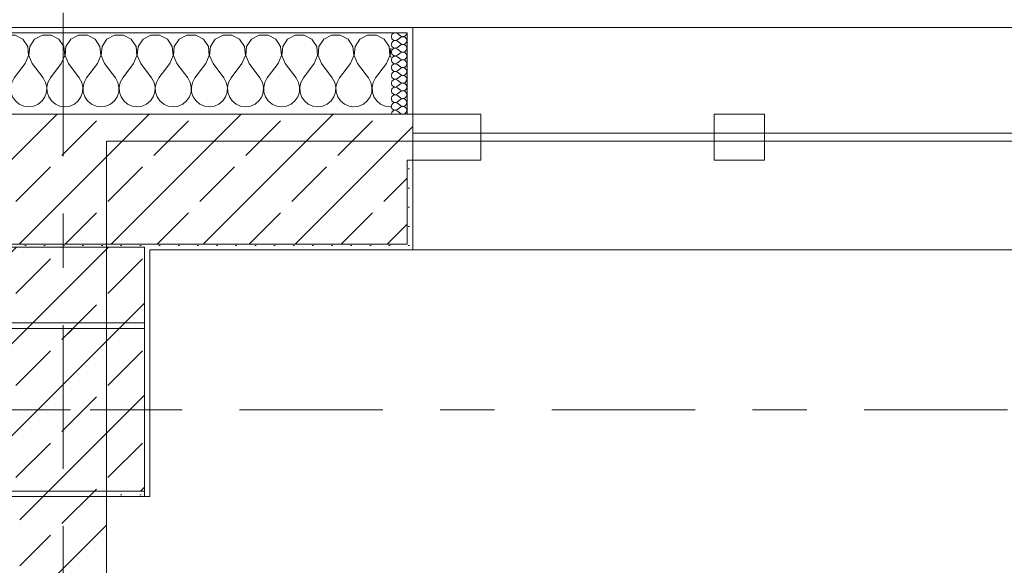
# Model space of a CAD drawing. Header units: metres. Extents: x -3.6 to 84.5, y -11 to 16.8.
# Tile 95 of 256: x 11.3 to 13.1, y 12.9 to 13.9. Entities that reach past the tile are written whole.
import ezdxf

# ---------------------------------------------------------------- set-up
doc = ezdxf.new("R2010")
doc.units = ezdxf.units.M
doc.header["$MEASUREMENT"] = 0
doc.linetypes.add('Achse', pattern=[0.2, 0.1, -0.05, 0, -0.05])
doc.linetypes.add('Strichlinie doppelt', pattern=[0.546806, 0.264583, -0.105833, 0.070556, -0.105833])
for name, color, linetype in [('451 - Universal.Achsen Raster', 7, 'Continuous'), ('604 - Struktur.Wand Aussen', 7, 'Continuous'), ('605 - Struktur.Wand Innen', 7, 'Continuous'), ('607 - Struktur.Stütze', 7, 'Continuous'), ('608 - Struktur.Träger', 7, 'Continuous'), ('610 - Struktur.Treppe_ Rampe', 7, 'Continuous'), ('613 - Struktur.Fassade', 7, 'Continuous')]:
    doc.layers.add(name, color=color, linetype=linetype)
pattern_1 = [(45, (0, 0), (-0.0848528, 0.0848528), []), (45, (-0.04243, 0.04243), (-0.0848528, 0.0848528), [0.09, -0.03])]
pattern_2 = [(45, (0, 0), (-0.01767767, 0.01767767), [0, -0.025])]
pattern_3 = [(0, (0, 0), (0, 0.08660254), [0, -0.05]), (0, (0.025, 0.0433), (0, 0.08660254), [0, -0.05])]

# ---------------------------------------------------------------- blocks, each defined once
blk = doc.blocks.new('*X33')
at = {"layer": '604 - Struktur.Wand Aussen', "color": 7, "linetype": 'Continuous', "lineweight": 5}
for p, q in [((10.7748, 13.8407), (10.76, 13.8407)), ((10.7891, 13.833), (10.7748, 13.8407)), ((10.7981, 13.8195), (10.7891, 13.833)), ((10.8109, 13.833), (10.8019, 13.8195)), ((10.8252, 13.8407), (10.8109, 13.833)), ((10.8415, 13.8407), (10.8252, 13.8407)), ((10.8558, 13.833), (10.8415, 13.8407)), ((10.8648, 13.8195), (10.8558, 13.833)), ((10.8776, 13.833), (10.8686, 13.8195)), ((10.8919, 13.8407), (10.8776, 13.833)), ((10.9081, 13.8407), (10.8919, 13.8407)), ((10.9224, 13.833), (10.9081, 13.8407)), ((10.9314, 13.8195), (10.9224, 13.833)), ((10.9442, 13.833), (10.9352, 13.8195)), ((10.9585, 13.8407), (10.9442, 13.833)), ((10.9748, 13.8407), (10.9585, 13.8407)), ((10.9891, 13.833), (10.9748, 13.8407)), ((10.9981, 13.8195), (10.9891, 13.833)), ((11.0109, 13.833), (11.0019, 13.8195)), ((11.0252, 13.8407), (11.0109, 13.833)), ((11.0415, 13.8407), (11.0252, 13.8407)), ((11.0558, 13.833), (11.0415, 13.8407)), ((11.0648, 13.8195), (11.0558, 13.833)), ((11.0776, 13.833), (11.0686, 13.8195)), ((11.0919, 13.8407), (11.0776, 13.833)), ((11.1081, 13.8407), (11.0919, 13.8407)), ((11.1224, 13.833), (11.1081, 13.8407)), ((11.1314, 13.8195), (11.1224, 13.833)), ((11.1442, 13.833), (11.1352, 13.8195)), ((11.1585, 13.8407), (11.1442, 13.833)), ((11.1748, 13.8407), (11.1585, 13.8407)), ((11.1891, 13.833), (11.1748, 13.8407)), ((11.1981, 13.8195), (11.1891, 13.833)), ((11.2109, 13.833), (11.2019, 13.8195)), ((11.2252, 13.8407), (11.2109, 13.833)), ((11.2415, 13.8407), (11.2252, 13.8407)), ((11.2558, 13.833), (11.2415, 13.8407)), ((11.2648, 13.8195), (11.2558, 13.833)), ((11.2776, 13.833), (11.2686, 13.8195)), ((11.2919, 13.8407), (11.2776, 13.833)), ((11.3081, 13.8407), (11.2919, 13.8407)), ((11.3224, 13.833), (11.3081, 13.8407)), ((11.3314, 13.8195), (11.3224, 13.833)), ((11.3442, 13.833), (11.3352, 13.8195)), ((11.3585, 13.8407), (11.3442, 13.833)), ((11.3748, 13.8407), (11.3585, 13.8407)), ((11.3891, 13.833), (11.3748, 13.8407)), ((11.3981, 13.8195), (11.3891, 13.833)), ((11.4109, 13.833), (11.4019, 13.8195)), ((11.4252, 13.8407), (11.4109, 13.833)), ((11.4415, 13.8407), (11.4252, 13.8407)), ((11.4558, 13.833), (11.4415, 13.8407)), ((11.4648, 13.8195), (11.4558, 13.833)), ((11.4776, 13.833), (11.4686, 13.8195)), ((11.4919, 13.8407), (11.4776, 13.833)), ((11.5081, 13.8407), (11.4919, 13.8407)), ((11.5224, 13.833), (11.5081, 13.8407)), ((11.5314, 13.8195), (11.5224, 13.833)), ((11.5442, 13.833), (11.5352, 13.8195)), ((11.5585, 13.8407), (11.5442, 13.833)), ((11.5748, 13.8407), (11.5585, 13.8407)), ((11.5891, 13.833), (11.5748, 13.8407)), ((11.5981, 13.8195), (11.5891, 13.833)), ((11.6109, 13.833), (11.6019, 13.8195)), ((11.6252, 13.8407), (11.6109, 13.833)), ((11.6415, 13.8407), (11.6252, 13.8407)), ((11.6558, 13.833), (11.6415, 13.8407)), ((11.6648, 13.8195), (11.6558, 13.833)), ((11.6776, 13.833), (11.6686, 13.8195)), ((11.6919, 13.8407), (11.6776, 13.833)), ((11.7081, 13.8407), (11.6919, 13.8407)), ((11.7224, 13.833), (11.7081, 13.8407)), ((11.7314, 13.8195), (11.7224, 13.833)), ((11.7442, 13.833), (11.7352, 13.8195)), ((11.7585, 13.8407), (11.7442, 13.833)), ((11.7748, 13.8407), (11.7585, 13.8407)), ((11.7891, 13.833), (11.7748, 13.8407)), ((11.7981, 13.8195), (11.7891, 13.833)), ((11.8109, 13.833), (11.8019, 13.8195)), ((11.8252, 13.8407), (11.8109, 13.833)), ((11.8415, 13.8407), (11.8252, 13.8407)), ((11.8558, 13.833), (11.8415, 13.8407)), ((11.8648, 13.8195), (11.8558, 13.833)), ((11.8776, 13.833), (11.8686, 13.8195)), ((11.8919, 13.8407), (11.8776, 13.833)), ((11.9081, 13.8407), (11.8919, 13.8407)), ((11.9224, 13.833), (11.9081, 13.8407)), ((11.9314, 13.8195), (11.9224, 13.833)), ((10.7996, 13.8033), (10.7981, 13.8195)), ((10.8019, 13.8195), (10.8004, 13.8033)), ((10.8663, 13.8033), (10.8648, 13.8195)), ((10.8686, 13.8195), (10.867, 13.8033)), ((10.933, 13.8033), (10.9314, 13.8195)), ((10.9352, 13.8195), (10.9337, 13.8033)), ((10.9996, 13.8033), (10.9981, 13.8195)), ((11.0019, 13.8195), (11.0004, 13.8033)), ((11.0663, 13.8033), (11.0648, 13.8195)), ((11.0686, 13.8195), (11.067, 13.8033)), ((11.133, 13.8033), (11.1314, 13.8195)), ((11.1352, 13.8195), (11.1337, 13.8033)), ((11.1996, 13.8033), (11.1981, 13.8195)), ((11.2019, 13.8195), (11.2004, 13.8033)), ((11.2663, 13.8033), (11.2648, 13.8195)), ((11.2686, 13.8195), (11.267, 13.8033)), ((11.333, 13.8033), (11.3314, 13.8195)), ((11.3352, 13.8195), (11.3337, 13.8033)), ((11.3996, 13.8033), (11.3981, 13.8195)), ((11.4019, 13.8195), (11.4004, 13.8033)), ((11.4663, 13.8033), (11.4648, 13.8195)), ((11.4686, 13.8195), (11.467, 13.8033)), ((11.533, 13.8033), (11.5314, 13.8195)), ((11.5352, 13.8195), (11.5337, 13.8033)), ((11.5996, 13.8033), (11.5981, 13.8195)), ((11.6019, 13.8195), (11.6004, 13.8033)), ((11.6663, 13.8033), (11.6648, 13.8195)), ((11.6686, 13.8195), (11.667, 13.8033)), ((11.733, 13.8033), (11.7314, 13.8195)), ((11.7352, 13.8195), (11.7337, 13.8033)), ((11.7996, 13.8033), (11.7981, 13.8195)), ((11.8019, 13.8195), (11.8004, 13.8033)), ((11.8663, 13.8033), (11.8648, 13.8195)), ((11.8686, 13.8195), (11.867, 13.8033)), ((11.933, 13.8033), (11.9314, 13.8195)), ((11.935, 13.8167), (11.9337, 13.8033)), ((10.7933, 13.7883), (10.7733, 13.7617)), ((10.7933, 13.7883), (10.7996, 13.8033)), ((10.8004, 13.8033), (10.8067, 13.7883)), ((10.8067, 13.7883), (10.8267, 13.7617)), ((10.86, 13.7883), (10.84, 13.7617)), ((10.86, 13.7883), (10.8663, 13.8033)), ((10.867, 13.8033), (10.8733, 13.7883)), ((10.8733, 13.7883), (10.8933, 13.7617)), ((10.9267, 13.7883), (10.9067, 13.7617)), ((10.9267, 13.7883), (10.933, 13.8033)), ((10.9337, 13.8033), (10.94, 13.7883)), ((10.94, 13.7883), (10.96, 13.7617)), ((10.9933, 13.7883), (10.9733, 13.7617)), ((10.9933, 13.7883), (10.9996, 13.8033)), ((11.0004, 13.8033), (11.0067, 13.7883)), ((11.0067, 13.7883), (11.0267, 13.7617)), ((11.06, 13.7883), (11.04, 13.7617)), ((11.06, 13.7883), (11.0663, 13.8033)), ((11.067, 13.8033), (11.0733, 13.7883)), ((11.0733, 13.7883), (11.0933, 13.7617)), ((11.1267, 13.7883), (11.1067, 13.7617)), ((11.1267, 13.7883), (11.133, 13.8033)), ((11.1337, 13.8033), (11.14, 13.7883)), ((11.14, 13.7883), (11.16, 13.7617)), ((11.1933, 13.7883), (11.1733, 13.7617)), ((11.1933, 13.7883), (11.1996, 13.8033)), ((11.2004, 13.8033), (11.2067, 13.7883)), ((11.2067, 13.7883), (11.2267, 13.7617)), ((11.26, 13.7883), (11.24, 13.7617)), ((11.26, 13.7883), (11.2663, 13.8033)), ((11.267, 13.8033), (11.2733, 13.7883)), ((11.2733, 13.7883), (11.2933, 13.7617)), ((11.3267, 13.7883), (11.3067, 13.7617)), ((11.3267, 13.7883), (11.333, 13.8033)), ((11.3337, 13.8033), (11.34, 13.7883)), ((11.34, 13.7883), (11.36, 13.7617)), ((11.3933, 13.7883), (11.3733, 13.7617)), ((11.3933, 13.7883), (11.3996, 13.8033)), ((11.4004, 13.8033), (11.4067, 13.7883)), ((11.4067, 13.7883), (11.4267, 13.7617)), ((11.46, 13.7883), (11.44, 13.7617)), ((11.46, 13.7883), (11.4663, 13.8033)), ((11.467, 13.8033), (11.4733, 13.7883)), ((11.4733, 13.7883), (11.4933, 13.7617)), ((11.5267, 13.7883), (11.5067, 13.7617)), ((11.5267, 13.7883), (11.533, 13.8033)), ((11.5337, 13.8033), (11.54, 13.7883)), ((11.54, 13.7883), (11.56, 13.7617)), ((11.5933, 13.7883), (11.5733, 13.7617)), ((11.5933, 13.7883), (11.5996, 13.8033)), ((11.6004, 13.8033), (11.6067, 13.7883)), ((11.6067, 13.7883), (11.6267, 13.7617)), ((11.66, 13.7883), (11.64, 13.7617)), ((11.66, 13.7883), (11.6663, 13.8033)), ((11.667, 13.8033), (11.6733, 13.7883)), ((11.6733, 13.7883), (11.6933, 13.7617)), ((11.7267, 13.7883), (11.7067, 13.7617)), ((11.7267, 13.7883), (11.733, 13.8033)), ((11.7337, 13.8033), (11.74, 13.7883)), ((11.74, 13.7883), (11.76, 13.7617)), ((11.7933, 13.7883), (11.7733, 13.7617)), ((11.7933, 13.7883), (11.7996, 13.8033)), ((11.8004, 13.8033), (11.8067, 13.7883)), ((11.8067, 13.7883), (11.8267, 13.7617)), ((11.86, 13.7883), (11.84, 13.7617)), ((11.86, 13.7883), (11.8663, 13.8033)), ((11.867, 13.8033), (11.8733, 13.7883)), ((11.8733, 13.7883), (11.8933, 13.7617)), ((11.9267, 13.7883), (11.9067, 13.7617)), ((11.9267, 13.7883), (11.933, 13.8033)), ((11.9337, 13.8033), (11.935, 13.8003)), ((10.7645, 13.7536), (10.76, 13.7617)), ((10.7665, 13.7447), (10.7645, 13.7536)), ((10.7689, 13.7536), (10.7668, 13.7447)), ((10.7733, 13.7617), (10.7689, 13.7536)), ((10.8311, 13.7536), (10.8267, 13.7617)), ((10.8332, 13.7447), (10.8311, 13.7536)), ((10.8355, 13.7536), (10.8335, 13.7447)), ((10.84, 13.7617), (10.8355, 13.7536)), ((10.8978, 13.7536), (10.8933, 13.7617)), ((10.8999, 13.7447), (10.8978, 13.7536)), ((10.9022, 13.7536), (10.9001, 13.7447)), ((10.9067, 13.7617), (10.9022, 13.7536)), ((10.9645, 13.7536), (10.96, 13.7617)), ((10.9665, 13.7447), (10.9645, 13.7536)), ((10.9689, 13.7536), (10.9668, 13.7447)), ((10.9733, 13.7617), (10.9689, 13.7536)), ((11.0311, 13.7536), (11.0267, 13.7617)), ((11.0332, 13.7447), (11.0311, 13.7536)), ((11.0355, 13.7536), (11.0335, 13.7447)), ((11.04, 13.7617), (11.0355, 13.7536)), ((11.0978, 13.7536), (11.0933, 13.7617)), ((11.0999, 13.7447), (11.0978, 13.7536)), ((11.1022, 13.7536), (11.1001, 13.7447)), ((11.1067, 13.7617), (11.1022, 13.7536)), ((11.1645, 13.7536), (11.16, 13.7617)), ((11.1665, 13.7447), (11.1645, 13.7536)), ((11.1689, 13.7536), (11.1668, 13.7447)), ((11.1733, 13.7617), (11.1689, 13.7536)), ((11.2311, 13.7536), (11.2267, 13.7617)), ((11.2332, 13.7447), (11.2311, 13.7536)), ((11.2355, 13.7536), (11.2335, 13.7447)), ((11.24, 13.7617), (11.2355, 13.7536)), ((11.2978, 13.7536), (11.2933, 13.7617)), ((11.2999, 13.7447), (11.2978, 13.7536)), ((11.3022, 13.7536), (11.3001, 13.7447)), ((11.3067, 13.7617), (11.3022, 13.7536)), ((11.3645, 13.7536), (11.36, 13.7617)), ((11.3665, 13.7447), (11.3645, 13.7536)), ((11.3689, 13.7536), (11.3668, 13.7447)), ((11.3733, 13.7617), (11.3689, 13.7536)), ((11.4311, 13.7536), (11.4267, 13.7617)), ((11.4332, 13.7447), (11.4311, 13.7536)), ((11.4355, 13.7536), (11.4335, 13.7447)), ((11.44, 13.7617), (11.4355, 13.7536)), ((11.4978, 13.7536), (11.4933, 13.7617)), ((11.4999, 13.7447), (11.4978, 13.7536)), ((11.5022, 13.7536), (11.5001, 13.7447)), ((11.5067, 13.7617), (11.5022, 13.7536)), ((11.5645, 13.7536), (11.56, 13.7617)), ((11.5665, 13.7447), (11.5645, 13.7536)), ((11.5689, 13.7536), (11.5668, 13.7447)), ((11.5733, 13.7617), (11.5689, 13.7536)), ((11.6311, 13.7536), (11.6267, 13.7617)), ((11.6332, 13.7447), (11.6311, 13.7536)), ((11.6355, 13.7536), (11.6335, 13.7447)), ((11.64, 13.7617), (11.6355, 13.7536)), ((11.6978, 13.7536), (11.6933, 13.7617)), ((11.6999, 13.7447), (11.6978, 13.7536)), ((11.7022, 13.7536), (11.7001, 13.7447)), ((11.7067, 13.7617), (11.7022, 13.7536)), ((11.7645, 13.7536), (11.76, 13.7617)), ((11.7665, 13.7447), (11.7645, 13.7536)), ((11.7689, 13.7536), (11.7668, 13.7447)), ((11.7733, 13.7617), (11.7689, 13.7536)), ((11.8311, 13.7536), (11.8267, 13.7617)), ((11.8332, 13.7447), (11.8311, 13.7536)), ((11.8355, 13.7536), (11.8335, 13.7447)), ((11.84, 13.7617), (11.8355, 13.7536)), ((11.8978, 13.7536), (11.8933, 13.7617)), ((11.8999, 13.7447), (11.8978, 13.7536)), ((11.9022, 13.7536), (11.9001, 13.7447)), ((11.9067, 13.7617), (11.9022, 13.7536)), ((10.7631, 13.7268), (10.7661, 13.7355)), ((10.7661, 13.7355), (10.7665, 13.7447)), ((10.7668, 13.7447), (10.7672, 13.7355)), ((10.7672, 13.7355), (10.7702, 13.7268)), ((10.8298, 13.7268), (10.8328, 13.7355)), ((10.8328, 13.7355), (10.8332, 13.7447)), ((10.8335, 13.7447), (10.8339, 13.7355)), ((10.8339, 13.7355), (10.8369, 13.7268)), ((10.8965, 13.7268), (10.8994, 13.7355)), ((10.8994, 13.7355), (10.8999, 13.7447)), ((10.9001, 13.7447), (10.9006, 13.7355)), ((10.9006, 13.7355), (10.9035, 13.7268)), ((10.9631, 13.7268), (10.9661, 13.7355)), ((10.9661, 13.7355), (10.9665, 13.7447)), ((10.9668, 13.7447), (10.9672, 13.7355)), ((10.9672, 13.7355), (10.9702, 13.7268)), ((11.0298, 13.7268), (11.0328, 13.7355)), ((11.0328, 13.7355), (11.0332, 13.7447)), ((11.0335, 13.7447), (11.0339, 13.7355)), ((11.0339, 13.7355), (11.0369, 13.7268)), ((11.0965, 13.7268), (11.0994, 13.7355)), ((11.0994, 13.7355), (11.0999, 13.7447)), ((11.1001, 13.7447), (11.1006, 13.7355)), ((11.1006, 13.7355), (11.1035, 13.7268)), ((11.1631, 13.7268), (11.1661, 13.7355)), ((11.1661, 13.7355), (11.1665, 13.7447)), ((11.1668, 13.7447), (11.1672, 13.7355)), ((11.1672, 13.7355), (11.1702, 13.7268)), ((11.2298, 13.7268), (11.2328, 13.7355)), ((11.2328, 13.7355), (11.2332, 13.7447)), ((11.2335, 13.7447), (11.2339, 13.7355)), ((11.2339, 13.7355), (11.2369, 13.7268)), ((11.2965, 13.7268), (11.2994, 13.7355)), ((11.2994, 13.7355), (11.2999, 13.7447)), ((11.3001, 13.7447), (11.3006, 13.7355)), ((11.3006, 13.7355), (11.3035, 13.7268)), ((11.3631, 13.7268), (11.3661, 13.7355)), ((11.3661, 13.7355), (11.3665, 13.7447)), ((11.3668, 13.7447), (11.3672, 13.7355)), ((11.3672, 13.7355), (11.3702, 13.7268)), ((11.4298, 13.7268), (11.4328, 13.7355)), ((11.4328, 13.7355), (11.4332, 13.7447)), ((11.4335, 13.7447), (11.4339, 13.7355)), ((11.4339, 13.7355), (11.4369, 13.7268)), ((11.4965, 13.7268), (11.4994, 13.7355)), ((11.4994, 13.7355), (11.4999, 13.7447)), ((11.5001, 13.7447), (11.5006, 13.7355)), ((11.5006, 13.7355), (11.5035, 13.7268)), ((11.5631, 13.7268), (11.5661, 13.7355)), ((11.5661, 13.7355), (11.5665, 13.7447)), ((11.5668, 13.7447), (11.5672, 13.7355)), ((11.5672, 13.7355), (11.5702, 13.7268)), ((11.6298, 13.7268), (11.6328, 13.7355)), ((11.6328, 13.7355), (11.6332, 13.7447)), ((11.6335, 13.7447), (11.6339, 13.7355)), ((11.6339, 13.7355), (11.6369, 13.7268)), ((11.6965, 13.7268), (11.6994, 13.7355)), ((11.6994, 13.7355), (11.6999, 13.7447)), ((11.7001, 13.7447), (11.7006, 13.7355)), ((11.7006, 13.7355), (11.7035, 13.7268)), ((11.7631, 13.7268), (11.7661, 13.7355)), ((11.7661, 13.7355), (11.7665, 13.7447)), ((11.7668, 13.7447), (11.7672, 13.7355)), ((11.7672, 13.7355), (11.7702, 13.7268)), ((11.8298, 13.7268), (11.8328, 13.7355)), ((11.8328, 13.7355), (11.8332, 13.7447)), ((11.8335, 13.7447), (11.8339, 13.7355)), ((11.8339, 13.7355), (11.8369, 13.7268)), ((11.8965, 13.7268), (11.8994, 13.7355)), ((11.8994, 13.7355), (11.8999, 13.7447)), ((11.9001, 13.7447), (11.9006, 13.7355)), ((11.9006, 13.7355), (11.9035, 13.7268)), ((10.76, 13.7222), (10.7631, 13.7268)), ((10.7702, 13.7268), (10.7754, 13.7192)), ((10.7754, 13.7192), (10.7825, 13.7133)), ((10.8175, 13.7133), (10.8246, 13.7192)), ((10.8246, 13.7192), (10.8298, 13.7268)), ((10.8369, 13.7268), (10.8421, 13.7192)), ((10.8421, 13.7192), (10.8491, 13.7133)), ((10.8842, 13.7133), (10.8913, 13.7192)), ((10.8913, 13.7192), (10.8965, 13.7268)), ((10.9035, 13.7268), (10.9087, 13.7192)), ((10.9087, 13.7192), (10.9158, 13.7133)), ((10.9509, 13.7133), (10.9579, 13.7192)), ((10.9579, 13.7192), (10.9631, 13.7268)), ((10.9702, 13.7268), (10.9754, 13.7192)), ((10.9754, 13.7192), (10.9825, 13.7133)), ((11.0175, 13.7133), (11.0246, 13.7192)), ((11.0246, 13.7192), (11.0298, 13.7268)), ((11.0369, 13.7268), (11.0421, 13.7192)), ((11.0421, 13.7192), (11.0491, 13.7133)), ((11.0842, 13.7133), (11.0913, 13.7192)), ((11.0913, 13.7192), (11.0965, 13.7268)), ((11.1035, 13.7268), (11.1087, 13.7192)), ((11.1087, 13.7192), (11.1158, 13.7133)), ((11.1509, 13.7133), (11.1579, 13.7192)), ((11.1579, 13.7192), (11.1631, 13.7268)), ((11.1702, 13.7268), (11.1754, 13.7192)), ((11.1754, 13.7192), (11.1825, 13.7133)), ((11.2175, 13.7133), (11.2246, 13.7192)), ((11.2246, 13.7192), (11.2298, 13.7268)), ((11.2369, 13.7268), (11.2421, 13.7192)), ((11.2421, 13.7192), (11.2491, 13.7133)), ((11.2842, 13.7133), (11.2913, 13.7192)), ((11.2913, 13.7192), (11.2965, 13.7268)), ((11.3035, 13.7268), (11.3087, 13.7192)), ((11.3087, 13.7192), (11.3158, 13.7133)), ((11.3509, 13.7133), (11.3579, 13.7192)), ((11.3579, 13.7192), (11.3631, 13.7268)), ((11.3702, 13.7268), (11.3754, 13.7192)), ((11.3754, 13.7192), (11.3825, 13.7133)), ((11.4175, 13.7133), (11.4246, 13.7192)), ((11.4246, 13.7192), (11.4298, 13.7268)), ((11.4369, 13.7268), (11.4421, 13.7192)), ((11.4421, 13.7192), (11.4491, 13.7133)), ((11.4842, 13.7133), (11.4913, 13.7192)), ((11.4913, 13.7192), (11.4965, 13.7268)), ((11.5035, 13.7268), (11.5087, 13.7192)), ((11.5087, 13.7192), (11.5158, 13.7133)), ((11.5509, 13.7133), (11.5579, 13.7192)), ((11.5579, 13.7192), (11.5631, 13.7268)), ((11.5702, 13.7268), (11.5754, 13.7192)), ((11.5754, 13.7192), (11.5825, 13.7133)), ((11.6175, 13.7133), (11.6246, 13.7192)), ((11.6246, 13.7192), (11.6298, 13.7268)), ((11.6369, 13.7268), (11.6421, 13.7192)), ((11.6421, 13.7192), (11.6491, 13.7133)), ((11.6842, 13.7133), (11.6913, 13.7192)), ((11.6913, 13.7192), (11.6965, 13.7268)), ((11.7035, 13.7268), (11.7087, 13.7192)), ((11.7087, 13.7192), (11.7158, 13.7133)), ((11.7509, 13.7133), (11.7579, 13.7192)), ((11.7579, 13.7192), (11.7631, 13.7268)), ((11.7702, 13.7268), (11.7754, 13.7192)), ((11.7754, 13.7192), (11.7825, 13.7133)), ((11.8175, 13.7133), (11.8246, 13.7192)), ((11.8246, 13.7192), (11.8298, 13.7268)), ((11.8369, 13.7268), (11.8421, 13.7192)), ((11.8421, 13.7192), (11.8491, 13.7133)), ((11.8842, 13.7133), (11.8913, 13.7192)), ((11.8913, 13.7192), (11.8965, 13.7268)), ((11.9035, 13.7268), (11.9087, 13.7192)), ((11.9087, 13.7192), (11.9158, 13.7133)), ((10.7825, 13.7133), (10.7909, 13.7096)), ((10.7909, 13.7096), (10.8, 13.7083)), ((10.8, 13.7083), (10.8091, 13.7096)), ((10.8091, 13.7096), (10.8175, 13.7133)), ((10.8491, 13.7133), (10.8576, 13.7096)), ((10.8576, 13.7096), (10.8667, 13.7083)), ((10.8667, 13.7083), (10.8758, 13.7096)), ((10.8758, 13.7096), (10.8842, 13.7133)), ((10.9158, 13.7133), (10.9242, 13.7096)), ((10.9242, 13.7096), (10.9333, 13.7083)), ((10.9333, 13.7083), (10.9424, 13.7096)), ((10.9424, 13.7096), (10.9509, 13.7133)), ((10.9825, 13.7133), (10.9909, 13.7096)), ((10.9909, 13.7096), (11, 13.7083)), ((11, 13.7083), (11.0091, 13.7096)), ((11.0091, 13.7096), (11.0175, 13.7133)), ((11.0491, 13.7133), (11.0576, 13.7096)), ((11.0576, 13.7096), (11.0667, 13.7083)), ((11.0667, 13.7083), (11.0758, 13.7096)), ((11.0758, 13.7096), (11.0842, 13.7133)), ((11.1158, 13.7133), (11.1242, 13.7096)), ((11.1242, 13.7096), (11.1333, 13.7083)), ((11.1333, 13.7083), (11.1424, 13.7096)), ((11.1424, 13.7096), (11.1509, 13.7133)), ((11.1825, 13.7133), (11.1909, 13.7096)), ((11.1909, 13.7096), (11.2, 13.7083)), ((11.2, 13.7083), (11.2091, 13.7096)), ((11.2091, 13.7096), (11.2175, 13.7133)), ((11.2491, 13.7133), (11.2576, 13.7096)), ((11.2576, 13.7096), (11.2667, 13.7083)), ((11.2667, 13.7083), (11.2758, 13.7096)), ((11.2758, 13.7096), (11.2842, 13.7133)), ((11.3158, 13.7133), (11.3242, 13.7096)), ((11.3242, 13.7096), (11.3333, 13.7083)), ((11.3333, 13.7083), (11.3424, 13.7096)), ((11.3424, 13.7096), (11.3509, 13.7133)), ((11.3825, 13.7133), (11.3909, 13.7096)), ((11.3909, 13.7096), (11.4, 13.7083)), ((11.4, 13.7083), (11.4091, 13.7096)), ((11.4091, 13.7096), (11.4175, 13.7133)), ((11.4491, 13.7133), (11.4576, 13.7096)), ((11.4576, 13.7096), (11.4667, 13.7083)), ((11.4667, 13.7083), (11.4758, 13.7096)), ((11.4758, 13.7096), (11.4842, 13.7133)), ((11.5158, 13.7133), (11.5242, 13.7096)), ((11.5242, 13.7096), (11.5333, 13.7083)), ((11.5333, 13.7083), (11.5424, 13.7096)), ((11.5424, 13.7096), (11.5509, 13.7133)), ((11.5825, 13.7133), (11.5909, 13.7096)), ((11.5909, 13.7096), (11.6, 13.7083)), ((11.6, 13.7083), (11.6091, 13.7096)), ((11.6091, 13.7096), (11.6175, 13.7133)), ((11.6491, 13.7133), (11.6576, 13.7096)), ((11.6576, 13.7096), (11.6667, 13.7083)), ((11.6667, 13.7083), (11.6758, 13.7096)), ((11.6758, 13.7096), (11.6842, 13.7133)), ((11.7158, 13.7133), (11.7242, 13.7096)), ((11.7242, 13.7096), (11.7333, 13.7083)), ((11.7333, 13.7083), (11.7424, 13.7096)), ((11.7424, 13.7096), (11.7509, 13.7133)), ((11.7825, 13.7133), (11.7909, 13.7096)), ((11.7909, 13.7096), (11.8, 13.7083)), ((11.8, 13.7083), (11.8091, 13.7096)), ((11.8091, 13.7096), (11.8175, 13.7133)), ((11.8491, 13.7133), (11.8576, 13.7096)), ((11.8576, 13.7096), (11.8667, 13.7083)), ((11.8667, 13.7083), (11.8758, 13.7096)), ((11.8758, 13.7096), (11.8842, 13.7133)), ((11.9158, 13.7133), (11.9242, 13.7096)), ((11.9242, 13.7096), (11.9333, 13.7083)), ((11.9333, 13.7083), (11.935, 13.7086))]:
    blk.add_line(p, q, dxfattribs=at)
blk = doc.blocks.new('*X82')
at = {"layer": '604 - Struktur.Wand Aussen', "color": 7, "linetype": 'Continuous', "lineweight": 5}
for p, q in [((11.9368, 13.8416), (11.9357, 13.8379)), ((11.9397, 13.8442), (11.9368, 13.8416)), ((11.9435, 13.845), (11.9397, 13.8442)), ((11.9471, 13.8436), (11.9435, 13.845)), ((11.9471, 13.8436), (11.9528, 13.8393)), ((11.9632, 13.8412), (11.964, 13.843)), ((11.964, 13.843), (11.9643, 13.845)), ((11.9357, 13.8379), (11.9368, 13.8341)), ((11.9368, 13.8273), (11.9357, 13.8236)), ((11.9357, 13.8236), (11.9368, 13.8198)), ((11.9368, 13.8341), (11.9397, 13.8315)), ((11.9397, 13.83), (11.9368, 13.8273)), ((11.9397, 13.8315), (11.9435, 13.8307)), ((11.9435, 13.8307), (11.9397, 13.83)), ((11.9435, 13.8307), (11.9471, 13.8321)), ((11.9471, 13.8293), (11.9435, 13.8307)), ((11.9471, 13.8321), (11.9528, 13.8364)), ((11.9471, 13.8293), (11.9528, 13.825)), ((11.9528, 13.8393), (11.9546, 13.8383)), ((11.9546, 13.8374), (11.9528, 13.8364)), ((11.9528, 13.825), (11.9546, 13.824)), ((11.9546, 13.8383), (11.9565, 13.8379)), ((11.9565, 13.8378), (11.9546, 13.8374)), ((11.9546, 13.824), (11.9565, 13.8236)), ((11.9565, 13.8235), (11.9546, 13.8231)), ((11.9565, 13.8379), (11.9585, 13.838)), ((11.9585, 13.8377), (11.9565, 13.8378)), ((11.9565, 13.8236), (11.9585, 13.8237)), ((11.9585, 13.8234), (11.9565, 13.8235)), ((11.9585, 13.838), (11.9603, 13.8386)), ((11.9603, 13.8371), (11.9585, 13.8377)), ((11.9585, 13.8237), (11.9603, 13.8243)), ((11.9603, 13.8228), (11.9585, 13.8234)), ((11.9603, 13.8386), (11.962, 13.8397)), ((11.962, 13.836), (11.9603, 13.8371)), ((11.9603, 13.8243), (11.962, 13.8254)), ((11.962, 13.8397), (11.9632, 13.8412)), ((11.9632, 13.8345), (11.962, 13.836)), ((11.962, 13.8254), (11.9632, 13.827)), ((11.964, 13.8327), (11.9632, 13.8345)), ((11.9632, 13.827), (11.964, 13.8288)), ((11.9643, 13.8307), (11.964, 13.8327)), ((11.964, 13.8288), (11.9643, 13.8307)), ((11.9368, 13.813), (11.9357, 13.8093)), ((11.9357, 13.8093), (11.9368, 13.8055)), ((11.9368, 13.8198), (11.9397, 13.8172)), ((11.9397, 13.8157), (11.9368, 13.813)), ((11.9368, 13.8055), (11.9397, 13.8029)), ((11.9397, 13.8172), (11.9435, 13.8165)), ((11.9435, 13.8164), (11.9397, 13.8157)), ((11.9435, 13.8165), (11.9471, 13.8179)), ((11.9471, 13.815), (11.9435, 13.8164)), ((11.9471, 13.8179), (11.9528, 13.8221)), ((11.9471, 13.815), (11.9528, 13.8107)), ((11.9471, 13.8036), (11.9528, 13.8079)), ((11.9546, 13.8231), (11.9528, 13.8221)), ((11.9528, 13.8107), (11.9546, 13.8098)), ((11.9546, 13.8088), (11.9528, 13.8079)), ((11.9546, 13.8098), (11.9565, 13.8093)), ((11.9565, 13.8093), (11.9546, 13.8088)), ((11.9565, 13.8093), (11.9585, 13.8094)), ((11.9585, 13.8092), (11.9565, 13.8093)), ((11.9585, 13.8094), (11.9603, 13.81)), ((11.9603, 13.8085), (11.9585, 13.8092)), ((11.962, 13.8217), (11.9603, 13.8228)), ((11.9603, 13.81), (11.962, 13.8112)), ((11.962, 13.8074), (11.9603, 13.8085)), ((11.9632, 13.8202), (11.962, 13.8217)), ((11.962, 13.8112), (11.9632, 13.8127)), ((11.9632, 13.8059), (11.962, 13.8074)), ((11.964, 13.8184), (11.9632, 13.8202)), ((11.9632, 13.8127), (11.964, 13.8145)), ((11.964, 13.8041), (11.9632, 13.8059)), ((11.9643, 13.8164), (11.964, 13.8184)), ((11.964, 13.8145), (11.9643, 13.8164)), ((11.9368, 13.7988), (11.9357, 13.795)), ((11.9357, 13.795), (11.9368, 13.7912)), ((11.9397, 13.8014), (11.9368, 13.7988)), ((11.9368, 13.7912), (11.9397, 13.7886)), ((11.9397, 13.7871), (11.9368, 13.7845)), ((11.9397, 13.8029), (11.9435, 13.8022)), ((11.9435, 13.8021), (11.9397, 13.8014)), ((11.9397, 13.7886), (11.9435, 13.7879)), ((11.9435, 13.7878), (11.9397, 13.7871)), ((11.9435, 13.8022), (11.9471, 13.8036)), ((11.9471, 13.8007), (11.9435, 13.8021)), ((11.9435, 13.7879), (11.9471, 13.7893)), ((11.9471, 13.7864), (11.9435, 13.7878)), ((11.9471, 13.8007), (11.9528, 13.7964)), ((11.9471, 13.7893), (11.9528, 13.7936)), ((11.9528, 13.7964), (11.9546, 13.7955)), ((11.9546, 13.7945), (11.9528, 13.7936)), ((11.9546, 13.7955), (11.9565, 13.795)), ((11.9565, 13.795), (11.9546, 13.7945)), ((11.9565, 13.795), (11.9585, 13.7951)), ((11.9585, 13.7949), (11.9565, 13.795)), ((11.9585, 13.7951), (11.9603, 13.7958)), ((11.9603, 13.7942), (11.9585, 13.7949)), ((11.9603, 13.7958), (11.962, 13.7969)), ((11.962, 13.7931), (11.9603, 13.7942)), ((11.962, 13.7969), (11.9632, 13.7984)), ((11.9632, 13.7916), (11.962, 13.7931)), ((11.9632, 13.7984), (11.964, 13.8002)), ((11.964, 13.7898), (11.9632, 13.7916)), ((11.9643, 13.8021), (11.964, 13.8041)), ((11.964, 13.8002), (11.9643, 13.8021)), ((11.9643, 13.7879), (11.964, 13.7898)), ((11.964, 13.7859), (11.9643, 13.7879)), ((11.9368, 13.7845), (11.9357, 13.7807)), ((11.9357, 13.7807), (11.9368, 13.777)), ((11.9368, 13.7702), (11.9357, 13.7664)), ((11.9368, 13.777), (11.9397, 13.7743)), ((11.9397, 13.7728), (11.9368, 13.7702)), ((11.9397, 13.7743), (11.9435, 13.7736)), ((11.9435, 13.7735), (11.9397, 13.7728)), ((11.9435, 13.7736), (11.9471, 13.775)), ((11.9471, 13.7721), (11.9435, 13.7735)), ((11.9471, 13.7864), (11.9528, 13.7821)), ((11.9471, 13.775), (11.9528, 13.7793)), ((11.9471, 13.7721), (11.9528, 13.7679)), ((11.9528, 13.7821), (11.9546, 13.7812)), ((11.9546, 13.7802), (11.9528, 13.7793)), ((11.9546, 13.7812), (11.9565, 13.7807)), ((11.9565, 13.7807), (11.9546, 13.7802)), ((11.9565, 13.7807), (11.9585, 13.7808)), ((11.9585, 13.7806), (11.9565, 13.7807)), ((11.9585, 13.7808), (11.9603, 13.7815)), ((11.9603, 13.78), (11.9585, 13.7806)), ((11.9603, 13.7815), (11.962, 13.7826)), ((11.962, 13.7788), (11.9603, 13.78)), ((11.962, 13.7826), (11.9632, 13.7841)), ((11.9632, 13.7773), (11.962, 13.7788)), ((11.962, 13.7683), (11.9632, 13.7698)), ((11.9632, 13.7841), (11.964, 13.7859)), ((11.964, 13.7755), (11.9632, 13.7773)), ((11.9632, 13.7698), (11.964, 13.7716)), ((11.9643, 13.7736), (11.964, 13.7755)), ((11.964, 13.7716), (11.9643, 13.7736)), ((11.9357, 13.7664), (11.9368, 13.7627)), ((11.9368, 13.7559), (11.9357, 13.7521)), ((11.9357, 13.7521), (11.9368, 13.7484)), ((11.9368, 13.7627), (11.9397, 13.76)), ((11.9397, 13.7585), (11.9368, 13.7559)), ((11.9397, 13.76), (11.9435, 13.7593)), ((11.9435, 13.7593), (11.9397, 13.7585)), ((11.9435, 13.7593), (11.9471, 13.7607)), ((11.9471, 13.7579), (11.9435, 13.7593)), ((11.9471, 13.7607), (11.9528, 13.765)), ((11.9471, 13.7579), (11.9528, 13.7536)), ((11.9471, 13.7464), (11.9528, 13.7507)), ((11.9528, 13.7679), (11.9546, 13.7669)), ((11.9546, 13.766), (11.9528, 13.765)), ((11.9528, 13.7536), (11.9546, 13.7526)), ((11.9546, 13.7517), (11.9528, 13.7507)), ((11.9546, 13.7669), (11.9565, 13.7665)), ((11.9565, 13.7664), (11.9546, 13.766)), ((11.9546, 13.7526), (11.9565, 13.7522)), ((11.9565, 13.7521), (11.9546, 13.7517)), ((11.9565, 13.7665), (11.9585, 13.7666)), ((11.9585, 13.7663), (11.9565, 13.7664)), ((11.9565, 13.7522), (11.9585, 13.7523)), ((11.9585, 13.752), (11.9565, 13.7521)), ((11.9585, 13.7666), (11.9603, 13.7672)), ((11.9603, 13.7657), (11.9585, 13.7663)), ((11.9585, 13.7523), (11.9603, 13.7529)), ((11.9603, 13.7514), (11.9585, 13.752)), ((11.9603, 13.7672), (11.962, 13.7683)), ((11.962, 13.7646), (11.9603, 13.7657)), ((11.9603, 13.7529), (11.962, 13.754)), ((11.962, 13.7503), (11.9603, 13.7514)), ((11.9632, 13.763), (11.962, 13.7646)), ((11.962, 13.754), (11.9632, 13.7555)), ((11.964, 13.7612), (11.9632, 13.763)), ((11.9632, 13.7555), (11.964, 13.7573)), ((11.9643, 13.7593), (11.964, 13.7612)), ((11.964, 13.7573), (11.9643, 13.7593)), ((11.9368, 13.7416), (11.9357, 13.7379)), ((11.9357, 13.7379), (11.9368, 13.7341)), ((11.9368, 13.7484), (11.9397, 13.7458)), ((11.9397, 13.7442), (11.9368, 13.7416)), ((11.9368, 13.7341), (11.9397, 13.7315)), ((11.9397, 13.7458), (11.9435, 13.745)), ((11.9435, 13.745), (11.9397, 13.7442)), ((11.9435, 13.745), (11.9471, 13.7464)), ((11.9471, 13.7436), (11.9435, 13.745)), ((11.9471, 13.7436), (11.9528, 13.7393)), ((11.9471, 13.7321), (11.9528, 13.7364)), ((11.9528, 13.7393), (11.9546, 13.7383)), ((11.9546, 13.7374), (11.9528, 13.7364)), ((11.9546, 13.7383), (11.9565, 13.7379)), ((11.9565, 13.7378), (11.9546, 13.7374)), ((11.9565, 13.7379), (11.9585, 13.738)), ((11.9585, 13.7377), (11.9565, 13.7378)), ((11.9585, 13.738), (11.9603, 13.7386)), ((11.9603, 13.7371), (11.9585, 13.7377)), ((11.9603, 13.7386), (11.962, 13.7397)), ((11.962, 13.736), (11.9603, 13.7371)), ((11.9632, 13.7488), (11.962, 13.7503)), ((11.962, 13.7397), (11.9632, 13.7412)), ((11.9632, 13.7345), (11.962, 13.736)), ((11.964, 13.747), (11.9632, 13.7488)), ((11.9632, 13.7412), (11.964, 13.743)), ((11.964, 13.7327), (11.9632, 13.7345)), ((11.9643, 13.745), (11.964, 13.747)), ((11.964, 13.743), (11.9643, 13.745)), ((11.9643, 13.7307), (11.964, 13.7327)), ((11.9368, 13.7273), (11.9357, 13.7236)), ((11.9357, 13.7236), (11.9368, 13.7198)), ((11.9397, 13.73), (11.9368, 13.7273)), ((11.9368, 13.7198), (11.9397, 13.7172)), ((11.9397, 13.7157), (11.9368, 13.713)), ((11.9397, 13.7315), (11.9435, 13.7307)), ((11.9435, 13.7307), (11.9397, 13.73)), ((11.9397, 13.7172), (11.9435, 13.7165)), ((11.9435, 13.7164), (11.9397, 13.7157)), ((11.9435, 13.7307), (11.9471, 13.7321)), ((11.9471, 13.7293), (11.9435, 13.7307)), ((11.9435, 13.7165), (11.9471, 13.7179)), ((11.9471, 13.715), (11.9435, 13.7164)), ((11.9471, 13.7293), (11.9528, 13.725)), ((11.9471, 13.7179), (11.9528, 13.7221)), ((11.9471, 13.715), (11.9528, 13.7107)), ((11.9528, 13.725), (11.9546, 13.724)), ((11.9546, 13.7231), (11.9528, 13.7221)), ((11.9546, 13.724), (11.9565, 13.7236)), ((11.9565, 13.7235), (11.9546, 13.7231)), ((11.9565, 13.7236), (11.9585, 13.7237)), ((11.9585, 13.7234), (11.9565, 13.7235)), ((11.9585, 13.7237), (11.9603, 13.7243)), ((11.9603, 13.7228), (11.9585, 13.7234)), ((11.9603, 13.7243), (11.962, 13.7254)), ((11.962, 13.7217), (11.9603, 13.7228)), ((11.962, 13.7254), (11.9632, 13.727)), ((11.9632, 13.7202), (11.962, 13.7217)), ((11.9632, 13.727), (11.964, 13.7288)), ((11.964, 13.7184), (11.9632, 13.7202)), ((11.9632, 13.7127), (11.964, 13.7145)), ((11.964, 13.7288), (11.9643, 13.7307)), ((11.9643, 13.7164), (11.964, 13.7184)), ((11.964, 13.7145), (11.9643, 13.7164)), ((11.9368, 13.713), (11.9357, 13.7093)), ((11.9357, 13.7093), (11.9368, 13.7055)), ((11.9368, 13.6988), (11.9357, 13.695)), ((11.9368, 13.7055), (11.9397, 13.7029)), ((11.9397, 13.7014), (11.9368, 13.6988)), ((11.9397, 13.7029), (11.9435, 13.7022)), ((11.9435, 13.7021), (11.9397, 13.7014)), ((11.9435, 13.7022), (11.9471, 13.7036)), ((11.9471, 13.7007), (11.9435, 13.7021)), ((11.9471, 13.7036), (11.9528, 13.7079)), ((11.9471, 13.7007), (11.9528, 13.6964)), ((11.9528, 13.7107), (11.9546, 13.7098)), ((11.9546, 13.7088), (11.9528, 13.7079)), ((11.9528, 13.6964), (11.9546, 13.6955)), ((11.9546, 13.7098), (11.9565, 13.7093)), ((11.9565, 13.7093), (11.9546, 13.7088)), ((11.9565, 13.7093), (11.9585, 13.7094)), ((11.9585, 13.7092), (11.9565, 13.7093)), ((11.9585, 13.7094), (11.9603, 13.71)), ((11.9603, 13.7085), (11.9585, 13.7092)), ((11.9603, 13.71), (11.962, 13.7112)), ((11.962, 13.7074), (11.9603, 13.7085)), ((11.9603, 13.6958), (11.962, 13.6969)), ((11.962, 13.7112), (11.9632, 13.7127)), ((11.9632, 13.7059), (11.962, 13.7074)), ((11.962, 13.6969), (11.9632, 13.6984)), ((11.964, 13.7041), (11.9632, 13.7059)), ((11.9632, 13.6984), (11.964, 13.7002)), ((11.9643, 13.7021), (11.964, 13.7041)), ((11.964, 13.7002), (11.9643, 13.7021)), ((11.9546, 13.6955), (11.9565, 13.695)), ((11.9565, 13.695), (11.9585, 13.6951)), ((11.9585, 13.6951), (11.9603, 13.6958))]:
    blk.add_line(p, q, dxfattribs=at)

msp = doc.modelspace()

# ---------------------------------------------------------------- hatches: boundary and pattern name
at = {"layer": '604 - Struktur.Wand Aussen', "linetype": 'Continuous', "lineweight": 0, "true_color": 0x000000}
h = msp.add_hatch(dxfattribs=at)
h.set_pattern_fill('Verputz_0001', color=18, style=0, pattern_type=2)
h.set_pattern_definition(pattern_3)
h.paths.add_polyline_path([(10.73, 13.845), (11.965, 13.845), (11.965, 13.855), (10.73, 13.855)])
h = msp.add_hatch(dxfattribs=at)
h.set_pattern_fill('Verputz_0001', color=18, style=0, pattern_type=2)
h.set_pattern_definition(pattern_3)
h.paths.add_polyline_path([(11.965, 13.855), (11.965, 13.695), (11.975, 13.695), (11.975, 13.855)])
h = msp.add_hatch(dxfattribs=at)
h.set_pattern_fill('Beton__Stahlbeton_0001', color=18, style=0, pattern_type=2)
h.set_pattern_definition(pattern_1)
h.paths.add_polyline_path([(10.72, 13.575), (10.72, 13.505), (10.73, 13.505), (10.73, 13.455), (11.965, 13.455), (11.965, 13.61), (11.975, 13.61), (11.975, 13.695), (10.76, 13.695), (10.76, 13.575), (10.73, 13.575)])
h = msp.add_hatch(dxfattribs=at)
h.set_pattern_fill('Gips_0001', color=18, style=0, pattern_type=2)
h.set_pattern_definition(pattern_2)
h.paths.add_polyline_path([(11.965, 13.445), (11.975, 13.445), (11.975, 13.61), (11.965, 13.61)])
h = msp.add_hatch(dxfattribs=at)
h.set_pattern_fill('Gips_0001', color=18, style=0, pattern_type=2)
h.set_pattern_definition(pattern_2)
h.paths.add_polyline_path([(11.49, 13.445), (11.965, 13.445), (11.965, 13.455), (11.49, 13.455)])
at = {"layer": '605 - Struktur.Wand Innen', "linetype": 'Continuous', "lineweight": 0, "true_color": 0x000000}
h = msp.add_hatch(dxfattribs=at)
h.set_pattern_fill('Beton__Stahlbeton_0001', color=18, style=0, pattern_type=2)
h.set_pattern_definition(pattern_1)
h.paths.add_polyline_path([(11.41, 13), (11.25, 13), (11.25, 8.5), (11.41, 8.5)])
at = {"layer": '607 - Struktur.Stütze', "linetype": 'Continuous', "lineweight": 0, "true_color": 0x000000}
h = msp.add_hatch(dxfattribs=at)
h.set_pattern_fill('Gips_0001', color=18, style=0, pattern_type=2)
h.set_pattern_definition(pattern_2)
h.paths.add_polyline_path([(11.17, 13.455), (11.17, 13.445), (11.18, 13.445), (11.18, 13.45), (11.48, 13.45), (11.48, 13.445), (11.49, 13.445), (11.49, 13.455)])
h = msp.add_hatch(dxfattribs=at)
h.set_pattern_fill('Beton__Stahlbeton_0001', color=18, style=0, pattern_type=2)
h.set_pattern_definition(pattern_1)
h.paths.add_polyline_path([(11.18, 13), (11.48, 13), (11.48, 13.45), (11.18, 13.45)])
h = msp.add_hatch(dxfattribs=at)
h.set_pattern_fill('Gips_0001', color=18, style=0, pattern_type=2)
h.set_pattern_definition(pattern_2)
h.paths.add_polyline_path([(11.41, 13), (11.41, 12.99), (11.49, 12.99), (11.49, 13.445), (11.48, 13.445), (11.48, 13)])
at = {"layer": '608 - Struktur.Träger', "linetype": 'Continuous', "lineweight": 0, "true_color": 0x000000}
h = msp.add_hatch(dxfattribs=at)
h.set_pattern_fill('Beton__Stahlbeton_0001', color=18, style=0, pattern_type=2)
h.set_pattern_definition(pattern_1)
h.paths.add_polyline_path([(0.38, 13), (0.69, 13), (3.97, 13), (4.29, 13), (7.57, 13), (7.89, 13), (11.17, 13), (11.48, 13), (11.48, 13.3), (11.17, 13.3), (7.89, 13.3), (7.57, 13.3), (4.29, 13.3), (3.97, 13.3), (0.69, 13.3), (0.38, 13.3)])

# ---------------------------------------------------------------- linework, layer by layer
at = {"layer": '451 - Universal.Achsen Raster', "color": 160, "linetype": 'Strichlinie doppelt', "lineweight": 9, "true_color": 0x3232ff}
for p, q in [((11.33, -10.585), (11.33, 16.355)), ((64.935, 13.15), (-3.175, 13.15))]:
    msp.add_line(p, q, dxfattribs=at)
at = {"layer": '604 - Struktur.Wand Aussen', "color": 7, "linetype": 'Continuous', "lineweight": 5}
for p, q in [((11.935, 13.845), (10.76, 13.845)), ((11.935, 13.845), (11.965, 13.845)), ((11.965, 13.855), (11.975, 13.855)), ((11.965, 13.695), (11.965, 13.845)), ((11.965, 13.845), (11.965, 13.695)), ((11.975, 13.855), (11.975, 13.845)), ((11.975, 13.845), (11.975, 13.705)), ((11.975, 13.705), (11.975, 13.695)), ((11.935, 13.695), (11.965, 13.695)), ((11.965, 13.695), (11.975, 13.695)), ((11.965, 13.61), (11.975, 13.61)), ((11.975, 13.61), (11.975, 13.455)), ((11.965, 13.445), (11.975, 13.445)), ((11.975, 13.455), (11.975, 13.445))]:
    msp.add_line(p, q, dxfattribs=at)
at = {"layer": '604 - Struktur.Wand Aussen', "color": 7, "linetype": 'Continuous', "lineweight": 13}
for p, q in [((14.273, 13.855), (11.975, 13.855)), ((11.935, 13.695), (10.76, 13.695)), ((11.975, 13.695), (11.975, 13.61)), ((11.965, 13.455), (11.965, 13.61)), ((10.73, 13.455), (11.965, 13.455)), ((11.975, 13.445), (14.273, 13.445))]:
    msp.add_line(p, q, dxfattribs=at)
at = {"layer": '604 - Struktur.Wand Aussen', "color": 7, "linetype": 'Continuous', "lineweight": 5, "flags": 128}
for points in [[(11.965, 13.855), (10.73, 13.855)], [(11.49, 13.445), (11.965, 13.445)]]:
    msp.add_lwpolyline(points, dxfattribs=at)
at = {"layer": '605 - Struktur.Wand Innen', "color": 7, "linetype": 'Continuous', "lineweight": 18, "flags": 128}
msp.add_lwpolyline([(11.41, 8.5), (11.41, 13)], dxfattribs=at)
at = {"layer": '607 - Struktur.Stütze', "color": 7, "linetype": 'Continuous', "lineweight": 13, "flags": 128}
msp.add_lwpolyline([(11.18, 13), (11.48, 13), (11.48, 13.45), (11.18, 13.45)], close=True, dxfattribs=at)
at = {"layer": '607 - Struktur.Stütze', "color": 7, "linetype": 'Continuous', "lineweight": 5, "flags": 128}
msp.add_lwpolyline([(11.41, 12.99), (11.49, 12.99), (11.49, 13.445)], dxfattribs=at)
at = {"layer": '608 - Struktur.Träger', "color": 7, "linetype": 'Continuous', "lineweight": 13}
for p, q in [((0.38, 13.31), (11.48, 13.31)), ((11.48, 13.3), (11.17, 13.3)), ((11.48, 12.99), (11.48, 13.31)), ((0.38, 12.99), (11.48, 12.99))]:
    msp.add_line(p, q, dxfattribs=at)
at = {"layer": '608 - Struktur.Träger', "color": 7, "linetype": 'Continuous', "lineweight": 9}
msp.add_line((11.48, 13.3), (11.48, 13), dxfattribs=at)
at = {"layer": '608 - Struktur.Träger', "color": 7, "linetype": 'Achse', "lineweight": 9}
msp.add_line((0.38, 13.15), (11.48, 13.15), dxfattribs=at)
at = {"layer": '608 - Struktur.Träger', "color": 7, "linetype": 'Continuous', "lineweight": 13, "flags": 128}
msp.add_lwpolyline([(11.48, 13), (11.17, 13), (7.89, 13), (7.57, 13), (4.29, 13), (3.97, 13), (0.69, 13), (0.38, 13)], dxfattribs=at)
at = {"layer": '610 - Struktur.Treppe_ Rampe', "color": 7, "linetype": 'Continuous', "lineweight": 18}
for p, q in [((14.84, 13.645), (11.41, 13.645)), ((11.41, 13.645), (11.41, 12.025))]:
    msp.add_line(p, q, dxfattribs=at)
at = {"layer": '610 - Struktur.Treppe_ Rampe', "color": 7, "linetype": 'Continuous', "lineweight": 13}
for p, q in [((11.41, 13.645), (11.41, 12.025)), ((14.84, 13.645), (11.41, 13.645))]:
    msp.add_line(p, q, dxfattribs=at)
at = {"layer": '613 - Struktur.Fassade', "color": 7, "linetype": 'Continuous', "lineweight": 13}
for p, q in [((12.5775, 13.66), (11.975, 13.66)), ((12.6225, 13.66), (12.5775, 13.66)), ((13.6255, 13.66), (12.6225, 13.66))]:
    msp.add_line(p, q, dxfattribs=at)
at = {"layer": '613 - Struktur.Fassade', "color": 7, "linetype": 'Continuous', "lineweight": 13, "flags": 128}
for points in [[(11.975, 13.695), (12.101, 13.695), (12.101, 13.61), (11.975, 13.61)], [(12.531, 13.695), (12.624, 13.695), (12.624, 13.61), (12.531, 13.61)]]:
    msp.add_lwpolyline(points, close=True, dxfattribs=at)

# ---------------------------------------------------------------- block references
at = {"layer": '604 - Struktur.Wand Aussen', "color": 7, "lineweight": 18}
for name in ['*X82', '*X33']:
    msp.add_blockref(name, (0, 0), dxfattribs=at)

doc.saveas('drawing.dxf')
